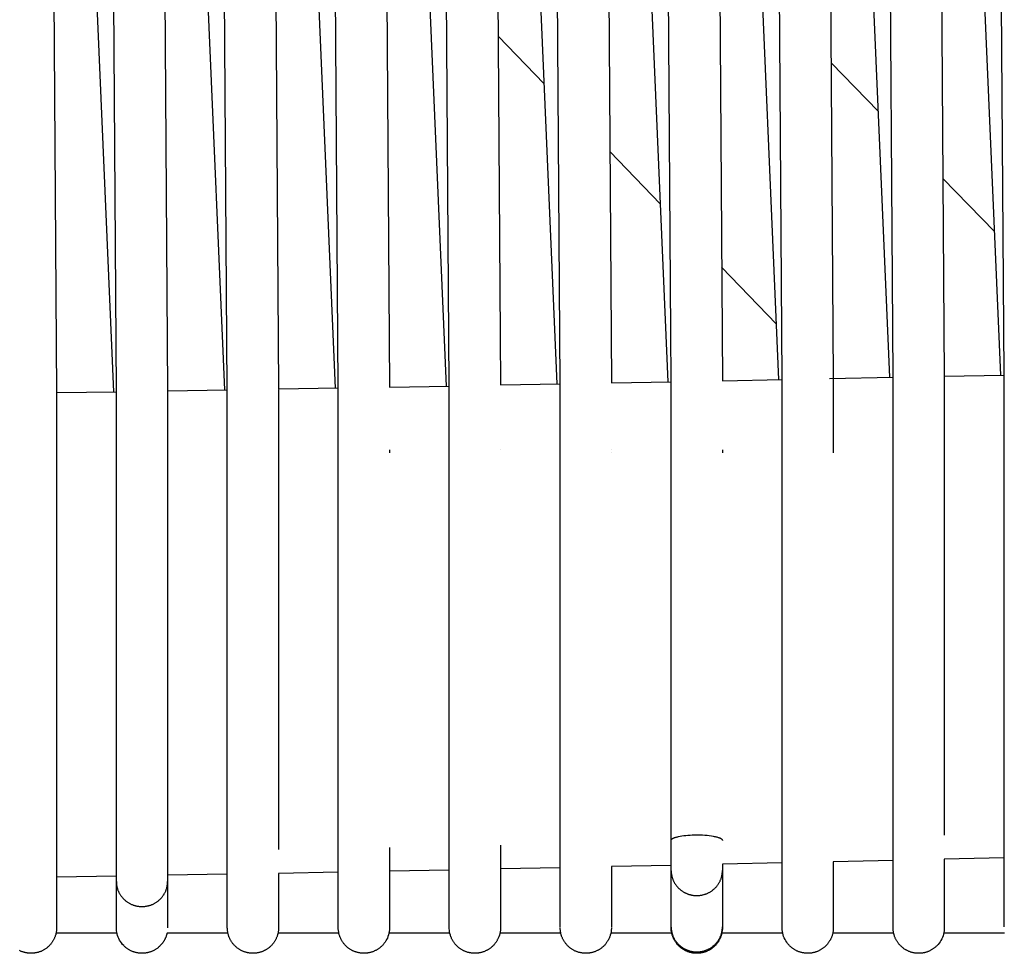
# Model space of a CAD drawing. Header units: millimetres. Extents: x 5000 to 6892, y 0 to 1693.
# Tile 12 of 49: x 5514 to 5630, y 0 to 109. Entities that reach past the tile are written whole.
import ezdxf

# ---------------------------------------------------------------- set-up
doc = ezdxf.new("R2010")
doc.units = ezdxf.units.MM
doc.layers.add('Make2D$Sichtbar$Kurven', color=18, linetype='Continuous', true_color=0x000000)

msp = doc.modelspace()

# ---------------------------------------------------------------- linework, layer by layer
at = {"layer": 'Make2D$Sichtbar$Kurven', "color": 18, "lineweight": -3, "true_color": 0x000000}
for points in [[(5525.81, 65.87), (5522.81, 506.26)], [(5538.81, 66.08), (5535.81, 506.26)], [(5551.81, 66.31), (5548.81, 506.26)], [(5564.81, 66.55), (5561.81, 506.26)], [(5577.81, 66.8), (5574.81, 506.26)], [(5590.81, 67.05), (5587.81, 506.26)], [(5603.81, 67.31), (5600.81, 506.26)], [(5616.81, 67.57), (5613.81, 506.26)], [(5516.09, 465.97), (5518.81, 65.67)], [(5529.09, 465.97), (5531.81, 65.92)], [(5555.09, 465.97), (5557.81, 66.37)], [(5568.09, 465.97), (5570.81, 66.61)], [(5581.09, 465.97), (5583.81, 66.86)], [(5594.09, 465.97), (5596.81, 67.11)], [(5607.09, 465.97), (5609.81, 67.37)], [(5620.09, 465.97), (5622.81, 67.58)], [(5542.19, 450.95), (5544.81, 66.14)], [(5525.51, 65.82), (5517.55, 250.51)], [(5538.5, 66.03), (5530.55, 250.49)], [(5551.49, 66.25), (5543.56, 250.46)], [(5564.48, 66.49), (5556.56, 250.42)], [(5577.47, 66.73), (5569.56, 250.38)], [(5590.46, 66.99), (5582.56, 250.36)], [(5603.44, 67.24), (5595.56, 250.35)], [(5616.43, 67.51), (5608.56, 250.33)], [(5629.42, 67.77), (5621.56, 250.29)], [(5629.81, 67.83), (5629.51, 111.35)], [(5575.95, 101.89), (5570.53, 107.5)], [(5615.09, 98.65), (5609.56, 104.37)], [(5589.56, 87.82), (5583.63, 93.96)], [(5628.7, 84.58), (5622.65, 90.83)], [(5603.16, 73.75), (5596.72, 80.42)], [(5583.81, 66.86), (5590.81, 66.99)], [(5590.81, 13.24), (5590.81, 67.05)], [(5596.81, 67.11), (5603.81, 67.25)], [(5603.81, 13.53), (5603.81, 67.31)], [(5609.35, 67.36), (5616.81, 67.51)], [(5609.81, 67.31), (5609.81, 58.64)], [(5616.81, 13.83), (5616.81, 67.57)], [(5622.81, 67.63), (5629.81, 67.77)], [(5622.81, 67.57), (5622.81, 13.83)], [(5629.81, 57.71), (5629.81, 67.83)], [(5518.81, 65.71), (5525.81, 65.82)], [(5525.81, 11.93), (5525.81, 65.87)], [(5531.81, 65.92), (5538.81, 66.03)], [(5531.81, 65.87), (5531.81, 11.93)], [(5538.81, 58.66), (5538.81, 66.08)], [(5544.81, 66.14), (5551.81, 66.26)], [(5544.81, 66.09), (5544.81, 12.17)], [(5551.81, 12.42), (5551.81, 66.31)], [(5557.81, 66.37), (5564.81, 66.49)], [(5564.81, 12.68), (5564.81, 66.55)], [(5570.81, 66.61), (5577.81, 66.74)], [(5577.81, 12.96), (5577.81, 66.8)], [(5518.81, 65.67), (5518.81, 11.71)], [(5518.81, 59), (5518.81, 58.82), (5518.81, 58.65)], [(5531.81, 59), (5531.81, 58.82), (5531.81, 58.64)], [(5544.81, 59), (5544.81, 58.83), (5544.81, 58.66)], [(5544.81, 59), (5544.81, 59)], [(5557.81, 59), (5557.81, 58.83), (5557.81, 58.66)], [(5557.81, 59), (5557.81, 59)], [(5570.81, 59), (5570.81, 59)], [(5583.81, 59), (5583.81, 59)], [(5596.81, 59), (5596.81, 58.82), (5596.81, 58.65)], [(5596.81, 59), (5596.81, 59)], [(5609.81, 59), (5609.81, 58.82), (5609.81, 58.64)], [(5622.81, 59), (5622.81, 58.82), (5622.81, 58.64)], [(5538.81, 58.75), (5538.81, 58.75)], [(5538.81, 12.17), (5538.81, 58.65)], [(5577.81, 58.75), (5577.81, 58.75)], [(5577.81, 58.65), (5577.81, 58.75)], [(5583.81, 58.64), (5583.81, 58.64)], [(5616.81, 58.64), (5616.81, 58.75)], [(5629.81, 14.13), (5629.81, 57.71)], [(5590.81, 13.24), (5590.81, 13.25), (5590.81, 13.25), (5590.81, 13.25), (5590.81, 13.26), (5590.81, 13.26), (5590.81, 13.26), (5590.81, 13.27), (5590.81, 13.27), (5590.82, 13.27), (5590.82, 13.28), (5590.82, 13.28), (5590.82, 13.29), (5590.82, 13.29), (5590.82, 13.29), (5590.82, 13.3), (5590.82, 13.3), (5590.82, 13.3), (5590.83, 13.31), (5590.83, 13.31), (5590.83, 13.31), (5590.83, 13.32), (5590.83, 13.32), (5590.84, 13.32), (5590.84, 13.33), (5590.84, 13.33), (5590.84, 13.33), (5590.84, 13.34), (5590.85, 13.34), (5590.85, 13.35), (5590.86, 13.35), (5590.86, 13.36), (5590.87, 13.37), (5590.88, 13.38), (5590.88, 13.38), (5590.89, 13.39), (5590.9, 13.4), (5590.91, 13.4), (5590.92, 13.41), (5590.92, 13.42), (5590.93, 13.42), (5590.94, 13.43), (5590.95, 13.44), (5590.97, 13.45), (5590.99, 13.46), (5591.02, 13.47), (5591.04, 13.49), (5591.07, 13.5), (5591.09, 13.51), (5591.12, 13.52), (5591.15, 13.54), (5591.21, 13.56), (5591.28, 13.58), (5591.35, 13.61), (5591.42, 13.63), (5591.5, 13.65), (5591.59, 13.67), (5591.67, 13.69), (5591.86, 13.73), (5592.07, 13.76), (5592.28, 13.79), (5592.52, 13.82), (5592.76, 13.84), (5593.02, 13.86), (5593.28, 13.87), (5593.59, 13.88), (5593.89, 13.88), (5594.18, 13.88), (5594.47, 13.87), (5594.75, 13.85), (5595.02, 13.83), (5595.28, 13.8), (5595.53, 13.77), (5595.75, 13.73), (5595.86, 13.71), (5595.96, 13.69), (5596.06, 13.66), (5596.16, 13.64), (5596.24, 13.62), (5596.33, 13.59), (5596.4, 13.56), (5596.44, 13.55), (5596.47, 13.54), (5596.51, 13.52), (5596.54, 13.51), (5596.57, 13.49), (5596.6, 13.48), (5596.62, 13.46), (5596.64, 13.46), (5596.65, 13.45), (5596.66, 13.44), (5596.67, 13.43), (5596.68, 13.43), (5596.7, 13.42), (5596.71, 13.41), (5596.72, 13.4), (5596.72, 13.4), (5596.73, 13.39), (5596.74, 13.38), (5596.75, 13.37), (5596.76, 13.36), (5596.76, 13.36), (5596.76, 13.36), (5596.77, 13.35), (5596.78, 13.34), (5596.78, 13.34), (5596.78, 13.33), (5596.78, 13.33), (5596.79, 13.33), (5596.79, 13.32), (5596.79, 13.32), (5596.79, 13.32), (5596.79, 13.31), (5596.8, 13.31), (5596.8, 13.31), (5596.8, 13.3), (5596.8, 13.3), (5596.8, 13.29), (5596.8, 13.29), (5596.8, 13.29), (5596.81, 13.28), (5596.81, 13.28), (5596.81, 13.28), (5596.81, 13.27), (5596.81, 13.27), (5596.81, 13.27), (5596.81, 13.26), (5596.81, 13.26), (5596.81, 13.26), (5596.81, 13.25), (5596.81, 13.25), (5596.81, 13.25), (5596.81, 13.24)], [(5629.81, 10.56), (5629.81, 11.02), (5629.81, 11.89), (5629.81, 13.02), (5629.81, 14.13)], [(5577.81, 9.41), (5577.81, 11.85), (5577.81, 12.96)], [(5590.81, 9.68), (5590.81, 10.14), (5590.81, 11.01), (5590.81, 12.13), (5590.81, 13.24)], [(5603.81, 9.97), (5603.81, 13.53)], [(5616.81, 10.27), (5616.81, 12.72), (5616.81, 13.83)], [(5518.81, 11.71), (5518.81, 9.5), (5518.81, 8.64), (5518.81, 8.19)], [(5525.81, 8.4), (5525.81, 8.85), (5525.81, 9.72), (5525.81, 10.83), (5525.81, 11.93)], [(5531.81, 11.93), (5531.81, 10.83), (5531.81, 9.72), (5531.81, 8.85), (5531.81, 8.4)], [(5538.81, 8.64), (5538.81, 9.09), (5538.81, 9.95), (5538.81, 12.17)], [(5551.81, 8.88), (5551.81, 12.42)], [(5557.81, 12.42), (5557.81, 8.88)], [(5564.81, 9.14), (5564.81, 9.59), (5564.81, 10.46), (5564.81, 12.68)], [(5570.81, 12.68), (5570.81, 9.59), (5570.81, 9.14)], [(5603.81, 10.6), (5596.81, 10.44)], [(5596.81, 10.44), (5596.81, 10.15), (5596.81, 9.69)], [(5616.81, 10.89), (5609.81, 10.73)], [(5609.81, 10.73), (5609.81, 9.98)], [(5629.81, 11.18), (5622.81, 11.02)], [(5622.81, 11.02), (5622.81, 10.26)], [(5629.81, 3.09), (5629.81, 10.56)], [(5538.81, 9.26), (5531.81, 9.14)], [(5551.81, 9.51), (5544.81, 9.37)], [(5544.81, 9.37), (5544.81, 9.09), (5544.81, 8.63)], [(5564.81, 9.76), (5557.81, 9.62)], [(5577.81, 10.03), (5570.81, 9.89)], [(5577.81, 3.08), (5577.81, 9.41)], [(5590.81, 10.31), (5583.81, 10.16)], [(5583.81, 10.16), (5583.81, 9.41)], [(5583.81, 9.41), (5583.81, 3.08)], [(5590.81, 9.68), (5590.81, 9.62), (5590.81, 9.55), (5590.82, 9.49), (5590.82, 9.43), (5590.83, 9.36), (5590.84, 9.3), (5590.85, 9.24), (5590.86, 9.17), (5590.87, 9.11), (5590.88, 9.05), (5590.9, 8.99), (5590.92, 8.93), (5590.93, 8.87), (5590.95, 8.81), (5590.97, 8.75), (5590.99, 8.69), (5591.02, 8.63), (5591.04, 8.57), (5591.07, 8.51), (5591.09, 8.46), (5591.12, 8.4), (5591.15, 8.34), (5591.18, 8.29), (5591.21, 8.23), (5591.24, 8.18), (5591.28, 8.13), (5591.31, 8.08), (5591.35, 8.02), (5591.38, 7.97), (5591.42, 7.92), (5591.46, 7.87), (5591.5, 7.83), (5591.54, 7.78), (5591.59, 7.73), (5591.63, 7.69), (5591.67, 7.64), (5591.72, 7.6), (5591.77, 7.55), (5591.81, 7.51), (5591.86, 7.47), (5591.91, 7.43), (5591.96, 7.39), (5592.01, 7.35), (5592.07, 7.31), (5592.12, 7.28), (5592.17, 7.24), (5592.23, 7.21), (5592.28, 7.18), (5592.34, 7.14), (5592.4, 7.11), (5592.46, 7.08), (5592.52, 7.06), (5592.58, 7.03), (5592.64, 7), (5592.7, 6.98), (5592.76, 6.96), (5592.82, 6.93), (5592.89, 6.91), (5592.95, 6.89), (5593.02, 6.88), (5593.08, 6.86), (5593.15, 6.84), (5593.21, 6.83), (5593.28, 6.82), (5593.36, 6.8), (5593.44, 6.79), (5593.51, 6.79), (5593.59, 6.78), (5593.66, 6.77), (5593.74, 6.77), (5593.81, 6.77), (5593.89, 6.77), (5593.96, 6.77), (5594.04, 6.78), (5594.11, 6.78), (5594.18, 6.79), (5594.26, 6.8), (5594.33, 6.81), (5594.4, 6.83), (5594.47, 6.84), (5594.54, 6.86), (5594.62, 6.88), (5594.68, 6.9), (5594.75, 6.92), (5594.82, 6.94), (5594.89, 6.97), (5594.96, 6.99), (5595.02, 7.02), (5595.09, 7.05), (5595.15, 7.08), (5595.22, 7.11), (5595.28, 7.14), (5595.34, 7.18), (5595.41, 7.22), (5595.47, 7.25), (5595.53, 7.29), (5595.58, 7.33), (5595.64, 7.38), (5595.7, 7.42), (5595.75, 7.46), (5595.81, 7.51), (5595.86, 7.56), (5595.91, 7.61), (5595.96, 7.66), (5596.01, 7.71), (5596.06, 7.76), (5596.11, 7.81), (5596.16, 7.87), (5596.2, 7.92), (5596.24, 7.98), (5596.29, 8.04), (5596.33, 8.1), (5596.37, 8.16), (5596.4, 8.22), (5596.44, 8.28), (5596.47, 8.34), (5596.51, 8.41), (5596.54, 8.47), (5596.57, 8.54), (5596.6, 8.6), (5596.63, 8.67), (5596.65, 8.74), (5596.67, 8.81), (5596.7, 8.88), (5596.72, 8.95), (5596.73, 9.03), (5596.75, 9.1), (5596.76, 9.17), (5596.78, 9.24), (5596.79, 9.3), (5596.79, 9.37), (5596.8, 9.43), (5596.81, 9.5), (5596.81, 9.56), (5596.81, 9.63), (5596.81, 9.69)], [(5590.81, 3.08), (5590.81, 9.68)], [(5596.81, 9.69), (5596.81, 3.09)], [(5603.81, 3.08), (5603.81, 9.97)], [(5609.81, 9.98), (5609.81, 3.09)], [(5616.81, 3.09), (5616.81, 10.27)], [(5622.81, 10.26), (5622.81, 3.08)], [(5525.81, 9.03), (5518.81, 8.91)], [(5518.81, 8.19), (5518.81, 3.09)], [(5525.81, 3.08), (5525.81, 8.4)], [(5525.81, 8.4), (5525.81, 8.33), (5525.82, 8.26), (5525.82, 8.19), (5525.83, 8.13), (5525.83, 8.06), (5525.84, 7.99), (5525.85, 7.92), (5525.87, 7.85), (5525.88, 7.78), (5525.9, 7.72), (5525.91, 7.65), (5525.93, 7.58), (5525.95, 7.52), (5525.98, 7.45), (5526, 7.38), (5526.03, 7.32), (5526.05, 7.25), (5526.08, 7.19), (5526.11, 7.13), (5526.15, 7.06), (5526.18, 7), (5526.22, 6.94), (5526.25, 6.88), (5526.29, 6.82), (5526.33, 6.76), (5526.38, 6.7), (5526.42, 6.64), (5526.47, 6.58), (5526.51, 6.53), (5526.56, 6.47), (5526.61, 6.42), (5526.67, 6.36), (5526.72, 6.31), (5526.78, 6.26), (5526.84, 6.21), (5526.89, 6.16), (5526.95, 6.11), (5527.01, 6.07), (5527.07, 6.02), (5527.13, 5.98), (5527.2, 5.94), (5527.26, 5.91), (5527.32, 5.87), (5527.39, 5.83), (5527.45, 5.8), (5527.52, 5.77), (5527.59, 5.74), (5527.65, 5.71), (5527.72, 5.68), (5527.79, 5.66), (5527.86, 5.64), (5527.93, 5.61), (5528, 5.59), (5528.07, 5.58), (5528.14, 5.56), (5528.21, 5.54), (5528.28, 5.53), (5528.35, 5.52), (5528.42, 5.51), (5528.49, 5.5), (5528.56, 5.5), (5528.64, 5.49), (5528.71, 5.49), (5528.78, 5.49), (5528.85, 5.49), (5528.92, 5.49), (5528.99, 5.49), (5529.07, 5.5), (5529.14, 5.5), (5529.21, 5.51), (5529.28, 5.52), (5529.35, 5.53), (5529.42, 5.55), (5529.49, 5.56), (5529.56, 5.58), (5529.63, 5.6), (5529.7, 5.62), (5529.77, 5.64), (5529.84, 5.66), (5529.91, 5.69), (5529.98, 5.71), (5530.05, 5.74), (5530.11, 5.77), (5530.18, 5.8), (5530.24, 5.84), (5530.31, 5.87), (5530.37, 5.91), (5530.43, 5.95), (5530.5, 5.99), (5530.56, 6.03), (5530.62, 6.07), (5530.68, 6.12), (5530.74, 6.17), (5530.8, 6.21), (5530.85, 6.26), (5530.91, 6.32), (5530.97, 6.37), (5531.02, 6.43), (5531.07, 6.48), (5531.12, 6.54), (5531.17, 6.6), (5531.22, 6.66), (5531.26, 6.72), (5531.3, 6.78), (5531.35, 6.84), (5531.39, 6.9), (5531.42, 6.96), (5531.46, 7.03), (5531.49, 7.09), (5531.53, 7.16), (5531.56, 7.22), (5531.59, 7.29), (5531.61, 7.36), (5531.64, 7.42), (5531.66, 7.49), (5531.68, 7.56), (5531.71, 7.63), (5531.72, 7.7), (5531.74, 7.77), (5531.76, 7.84), (5531.77, 7.91), (5531.78, 7.98), (5531.79, 8.05), (5531.8, 8.12), (5531.8, 8.19), (5531.81, 8.26), (5531.81, 8.33), (5531.81, 8.4)], [(5531.81, 8.4), (5531.81, 3.08)], [(5538.81, 3.09), (5538.81, 8.64)], [(5544.81, 8.63), (5544.81, 3.08)], [(5551.81, 3.09), (5551.81, 8.88)], [(5557.81, 8.88), (5557.81, 3.08)], [(5564.81, 3.09), (5564.81, 9.14)], [(5570.81, 9.14), (5570.81, 3.08)], [(5518.81, 3), (5518.81, 3), (5518.81, 2.98), (5518.81, 2.89), (5518.8, 2.79), (5518.8, 2.69), (5518.79, 2.6), (5518.77, 2.53), (5518.76, 2.46), (5518.75, 2.39), (5518.73, 2.32), (5518.72, 2.25), (5518.7, 2.18), (5518.68, 2.11), (5518.65, 2.04), (5518.63, 1.97), (5518.6, 1.9), (5518.58, 1.84), (5518.55, 1.77), (5518.52, 1.7), (5518.49, 1.64), (5518.45, 1.57), (5518.42, 1.51), (5518.38, 1.45), (5518.34, 1.38), (5518.3, 1.32), (5518.26, 1.26), (5518.21, 1.2), (5518.17, 1.14), (5518.12, 1.09), (5518.07, 1.03), (5518.02, 0.97), (5517.97, 0.92), (5517.92, 0.87), (5517.87, 0.81), (5517.81, 0.76), (5517.75, 0.71), (5517.69, 0.66), (5517.63, 0.61), (5517.57, 0.57), (5517.51, 0.52), (5517.44, 0.48), (5517.38, 0.44), (5517.31, 0.4), (5517.25, 0.36), (5517.18, 0.33), (5517.11, 0.3), (5517.05, 0.26), (5516.98, 0.23), (5516.91, 0.21), (5516.84, 0.18), (5516.77, 0.16), (5516.7, 0.13), (5516.63, 0.11), (5516.56, 0.09), (5516.49, 0.08), (5516.42, 0.06), (5516.35, 0.05), (5516.27, 0.04), (5516.2, 0.02), (5516.13, 0.02), (5516.06, 0.01), (5515.99, 0), (5515.91, 0), (5515.84, 0), (5515.77, 0), (5515.7, 0), (5515.63, 0.01), (5515.55, 0.01), (5515.48, 0.02), (5515.41, 0.03), (5515.34, 0.04), (5515.27, 0.05), (5515.2, 0.06), (5515.13, 0.08), (5515.06, 0.1), (5514.99, 0.12), (5514.92, 0.14), (5514.85, 0.16), (5514.78, 0.18), (5514.71, 0.21), (5514.65, 0.23), (5514.58, 0.26), (5514.52, 0.29), (5514.45, 0.33)], [(5525.88, 2.38), (5518.75, 2.38)], [(5518.81, 3.09), (5518.81, 3), (5518.81, 3)], [(5518.81, 3), (5518.81, 3)], [(5531.75, 2.38), (5531.74, 2.33), (5531.72, 2.27), (5531.71, 2.22), (5531.69, 2.17), (5531.68, 2.11), (5531.66, 2.06), (5531.64, 2.01), (5531.63, 1.96), (5531.61, 1.91), (5531.59, 1.86), (5531.56, 1.81), (5531.54, 1.76), (5531.52, 1.71), (5531.5, 1.66), (5531.47, 1.61), (5531.44, 1.56), (5531.42, 1.51), (5531.39, 1.46), (5531.36, 1.42), (5531.33, 1.37), (5531.3, 1.32), (5531.27, 1.28), (5531.24, 1.23), (5531.2, 1.19), (5531.17, 1.15), (5531.14, 1.1), (5531.1, 1.06), (5531.06, 1.02), (5531.03, 0.98), (5530.99, 0.94), (5530.95, 0.9), (5530.91, 0.86), (5530.86, 0.8), (5530.8, 0.75), (5530.74, 0.71), (5530.69, 0.66), (5530.63, 0.61), (5530.57, 0.57), (5530.51, 0.53), (5530.45, 0.48), (5530.39, 0.45), (5530.32, 0.41), (5530.26, 0.37), (5530.2, 0.34), (5530.13, 0.3), (5530.06, 0.27), (5530, 0.24), (5529.93, 0.22), (5529.86, 0.19), (5529.79, 0.16), (5529.72, 0.14), (5529.65, 0.12), (5529.58, 0.1), (5529.51, 0.08), (5529.44, 0.07), (5529.37, 0.05), (5529.3, 0.04), (5529.22, 0.03), (5529.15, 0.02), (5529.08, 0.01), (5529, 0.01), (5528.93, 0), (5528.85, 0), (5528.78, 0), (5528.7, 0), (5528.63, 0.01), (5528.56, 0.01), (5528.48, 0.02), (5528.41, 0.03), (5528.34, 0.04), (5528.26, 0.05), (5528.19, 0.06), (5528.12, 0.08), (5528.05, 0.1), (5527.98, 0.12), (5527.91, 0.14), (5527.84, 0.16), (5527.77, 0.19), (5527.7, 0.21), (5527.63, 0.24), (5527.57, 0.27), (5527.5, 0.3), (5527.44, 0.33), (5527.37, 0.37), (5527.31, 0.4), (5527.24, 0.44), (5527.18, 0.48), (5527.12, 0.52), (5527.06, 0.56), (5527, 0.61), (5526.94, 0.65), (5526.89, 0.7), (5526.83, 0.75), (5526.77, 0.8), (5526.72, 0.85), (5526.67, 0.9), (5526.53, 1.05), (5526.4, 1.21), (5526.29, 1.38), (5526.19, 1.55), (5526.1, 1.72), (5526.02, 1.9), (5525.95, 2.08), (5525.9, 2.27), (5525.86, 2.46), (5525.83, 2.65), (5525.82, 2.84), (5525.81, 3), (5525.81, 3), (5525.81, 3.01), (5525.81, 3.02), (5525.81, 3.06), (5525.81, 3.08)], [(5538.88, 2.38), (5531.75, 2.38)], [(5531.81, 3.08), (5531.81, 3.01), (5531.81, 3), (5531.81, 3)], [(5544.81, 3), (5544.81, 3), (5544.81, 3), (5544.81, 3), (5544.81, 2.95), (5544.81, 2.86), (5544.8, 2.76), (5544.8, 2.69), (5544.79, 2.62), (5544.78, 2.54), (5544.77, 2.47), (5544.75, 2.4), (5544.74, 2.33), (5544.72, 2.26), (5544.7, 2.19), (5544.68, 2.12), (5544.66, 2.05), (5544.63, 1.97), (5544.61, 1.9), (5544.58, 1.84), (5544.55, 1.77), (5544.52, 1.7), (5544.48, 1.63), (5544.45, 1.57), (5544.41, 1.5), (5544.37, 1.44), (5544.33, 1.37), (5544.29, 1.31), (5544.25, 1.25), (5544.2, 1.19), (5544.16, 1.13), (5544.11, 1.07), (5544.06, 1.01), (5544.01, 0.96), (5543.96, 0.91), (5543.91, 0.85), (5543.85, 0.8), (5543.8, 0.75), (5543.74, 0.7), (5543.69, 0.66), (5543.63, 0.61), (5543.57, 0.57), (5543.51, 0.53), (5543.45, 0.49), (5543.39, 0.45), (5543.33, 0.41), (5543.26, 0.37), (5543.2, 0.34), (5543.13, 0.31), (5543.07, 0.27), (5543, 0.24), (5542.93, 0.22), (5542.86, 0.19), (5542.8, 0.17), (5542.73, 0.14), (5542.66, 0.12), (5542.58, 0.1), (5542.51, 0.08), (5542.44, 0.07), (5542.37, 0.05), (5542.3, 0.04), (5542.22, 0.03), (5542.15, 0.02), (5542.07, 0.01), (5542, 0.01), (5541.92, 0), (5541.85, 0), (5541.78, 0), (5541.7, 0), (5541.63, 0.01), (5541.56, 0.01), (5541.48, 0.02), (5541.41, 0.03), (5541.34, 0.04), (5541.27, 0.05), (5541.19, 0.06), (5541.12, 0.08), (5541.05, 0.1), (5540.98, 0.12), (5540.91, 0.14), (5540.84, 0.16), (5540.77, 0.18), (5540.7, 0.21), (5540.64, 0.24), (5540.57, 0.27), (5540.5, 0.3), (5540.44, 0.33), (5540.37, 0.37), (5540.31, 0.4), (5540.25, 0.44), (5540.18, 0.48), (5540.12, 0.52), (5540.06, 0.56), (5540, 0.61), (5539.94, 0.65), (5539.88, 0.7), (5539.83, 0.75), (5539.77, 0.8), (5539.72, 0.85), (5539.67, 0.9), (5539.61, 0.96), (5539.56, 1.01), (5539.52, 1.07), (5539.47, 1.12), (5539.42, 1.18), (5539.38, 1.24), (5539.34, 1.3), (5539.3, 1.36), (5539.26, 1.42), (5539.22, 1.49), (5539.19, 1.55), (5539.15, 1.61), (5539.12, 1.68), (5539.09, 1.74), (5539.06, 1.81), (5539.03, 1.88), (5539, 1.95), (5538.98, 2.02), (5538.95, 2.09), (5538.93, 2.16), (5538.91, 2.23), (5538.89, 2.3), (5538.88, 2.37), (5538.86, 2.44), (5538.85, 2.52), (5538.84, 2.59), (5538.83, 2.66), (5538.82, 2.86), (5538.81, 3), (5538.81, 3.01), (5538.81, 3.01), (5538.81, 3.02), (5538.81, 3.05), (5538.81, 3.06), (5538.81, 3.09)], [(5551.88, 2.38), (5544.75, 2.38)], [(5544.81, 3.08), (5544.81, 3)], [(5557.81, 3), (5557.81, 2.94), (5557.8, 2.74), (5557.78, 2.55), (5557.74, 2.36), (5557.69, 2.17), (5557.63, 1.98), (5557.56, 1.79), (5557.47, 1.61), (5557.37, 1.43), (5557.33, 1.37), (5557.29, 1.31), (5557.25, 1.25), (5557.2, 1.19), (5557.16, 1.13), (5557.11, 1.07), (5557.06, 1.01), (5557.01, 0.96), (5556.96, 0.91), (5556.91, 0.85), (5556.86, 0.8), (5556.8, 0.75), (5556.75, 0.71), (5556.69, 0.66), (5556.63, 0.62), (5556.57, 0.57), (5556.52, 0.53), (5556.45, 0.49), (5556.39, 0.45), (5556.33, 0.41), (5556.27, 0.38), (5556.2, 0.34), (5556.14, 0.31), (5556.07, 0.28), (5556, 0.25), (5555.94, 0.22), (5555.87, 0.19), (5555.8, 0.17), (5555.73, 0.14), (5555.66, 0.12), (5555.58, 0.1), (5555.51, 0.08), (5555.44, 0.07), (5555.37, 0.05), (5555.29, 0.04), (5555.22, 0.03), (5555.15, 0.02), (5555.07, 0.01), (5555, 0.01), (5554.93, 0), (5554.85, 0), (5554.78, 0), (5554.71, 0), (5554.63, 0), (5554.56, 0.01), (5554.49, 0.02), (5554.41, 0.03), (5554.34, 0.04), (5554.27, 0.05), (5554.2, 0.06), (5554.13, 0.08), (5554.06, 0.1), (5553.99, 0.12), (5553.92, 0.14), (5553.85, 0.16), (5553.78, 0.18), (5553.71, 0.21), (5553.64, 0.24), (5553.57, 0.27), (5553.5, 0.3), (5553.44, 0.33), (5553.37, 0.37), (5553.31, 0.4), (5553.24, 0.44), (5553.18, 0.48), (5553.12, 0.52), (5553.06, 0.57), (5553, 0.61), (5552.94, 0.66), (5552.88, 0.7), (5552.83, 0.75), (5552.77, 0.8), (5552.72, 0.85), (5552.67, 0.9), (5552.62, 0.96), (5552.57, 1.01), (5552.52, 1.06), (5552.47, 1.12), (5552.43, 1.18), (5552.38, 1.24), (5552.34, 1.3), (5552.3, 1.36), (5552.26, 1.42), (5552.22, 1.48), (5552.19, 1.55), (5552.15, 1.61), (5552.12, 1.68), (5552.09, 1.74), (5552.06, 1.81), (5552.03, 1.88), (5552, 1.95), (5551.98, 2.02), (5551.95, 2.09), (5551.93, 2.16), (5551.91, 2.23), (5551.89, 2.3), (5551.86, 2.49), (5551.83, 2.68), (5551.81, 2.87), (5551.81, 3), (5551.81, 3.01), (5551.81, 3.01), (5551.81, 3.02), (5551.81, 3.03), (5551.81, 3.05), (5551.81, 3.07), (5551.81, 3.09)], [(5564.88, 2.38), (5557.75, 2.38)], [(5557.81, 3.08), (5557.81, 3)], [(5570.81, 3), (5570.81, 2.92), (5570.8, 2.72), (5570.78, 2.53), (5570.74, 2.33), (5570.69, 2.14), (5570.62, 1.95), (5570.54, 1.76), (5570.51, 1.69), (5570.48, 1.62), (5570.44, 1.56), (5570.41, 1.49), (5570.37, 1.43), (5570.33, 1.37), (5570.29, 1.31), (5570.25, 1.25), (5570.2, 1.19), (5570.16, 1.13), (5570.11, 1.07), (5570.06, 1.02), (5570.02, 0.96), (5569.97, 0.91), (5569.91, 0.86), (5569.86, 0.81), (5569.81, 0.76), (5569.75, 0.71), (5569.7, 0.66), (5569.64, 0.62), (5569.58, 0.57), (5569.52, 0.53), (5569.46, 0.49), (5569.4, 0.45), (5569.33, 0.41), (5569.27, 0.38), (5569.2, 0.34), (5569.14, 0.31), (5569.07, 0.28), (5569, 0.25), (5568.94, 0.22), (5568.87, 0.19), (5568.8, 0.17), (5568.72, 0.14), (5568.65, 0.12), (5568.58, 0.1), (5568.51, 0.08), (5568.44, 0.07), (5568.37, 0.05), (5568.29, 0.04), (5568.22, 0.03), (5568.15, 0.02), (5568.08, 0.01), (5568, 0.01), (5567.93, 0), (5567.86, 0), (5567.78, 0), (5567.71, 0), (5567.64, 0), (5567.57, 0.01), (5567.49, 0.02), (5567.42, 0.03), (5567.35, 0.04), (5567.28, 0.05), (5567.2, 0.06), (5567.13, 0.08), (5567.06, 0.1), (5566.99, 0.11), (5566.92, 0.14), (5566.85, 0.16), (5566.78, 0.18), (5566.71, 0.21), (5566.64, 0.24), (5566.57, 0.27), (5566.5, 0.3), (5566.44, 0.33), (5566.37, 0.37), (5566.31, 0.41), (5566.24, 0.44), (5566.18, 0.48), (5566.12, 0.52), (5566.06, 0.57), (5566, 0.61), (5565.94, 0.65), (5565.88, 0.7), (5565.83, 0.75), (5565.77, 0.8), (5565.72, 0.85), (5565.67, 0.9), (5565.62, 0.95), (5565.57, 1.01), (5565.52, 1.06), (5565.48, 1.12), (5565.43, 1.17), (5565.39, 1.23), (5565.34, 1.29), (5565.3, 1.35), (5565.26, 1.42), (5565.23, 1.48), (5565.19, 1.54), (5565.15, 1.61), (5565.12, 1.67), (5565.09, 1.74), (5565.06, 1.81), (5565.03, 1.88), (5565, 1.95), (5564.94, 2.13), (5564.89, 2.31), (5564.85, 2.5), (5564.83, 2.69), (5564.81, 2.89), (5564.81, 3), (5564.81, 3.01), (5564.81, 3.02), (5564.81, 3.03), (5564.81, 3.05), (5564.81, 3.06), (5564.81, 3.09)], [(5577.88, 2.38), (5570.75, 2.38)], [(5570.81, 3.08), (5570.81, 3)], [(5583.81, 3), (5583.81, 2.9), (5583.8, 2.7), (5583.77, 2.5), (5583.73, 2.31), (5583.68, 2.11), (5583.65, 2.04), (5583.63, 1.97), (5583.6, 1.9), (5583.57, 1.83), (5583.54, 1.76), (5583.51, 1.69), (5583.48, 1.63), (5583.45, 1.56), (5583.41, 1.5), (5583.37, 1.43), (5583.33, 1.37), (5583.29, 1.31), (5583.25, 1.25), (5583.21, 1.19), (5583.16, 1.13), (5583.12, 1.08), (5583.07, 1.02), (5583.02, 0.97), (5582.97, 0.92), (5582.92, 0.86), (5582.87, 0.81), (5582.81, 0.76), (5582.76, 0.71), (5582.7, 0.67), (5582.64, 0.62), (5582.58, 0.58), (5582.52, 0.54), (5582.46, 0.49), (5582.4, 0.45), (5582.34, 0.42), (5582.27, 0.38), (5582.21, 0.34), (5582.14, 0.31), (5582.07, 0.28), (5582, 0.25), (5581.94, 0.22), (5581.87, 0.19), (5581.8, 0.17), (5581.73, 0.14), (5581.66, 0.12), (5581.59, 0.1), (5581.52, 0.08), (5581.44, 0.07), (5581.37, 0.05), (5581.3, 0.04), (5581.23, 0.03), (5581.16, 0.02), (5581.08, 0.01), (5581.01, 0.01), (5580.94, 0), (5580.86, 0), (5580.79, 0), (5580.72, 0), (5580.65, 0), (5580.57, 0.01), (5580.5, 0.02), (5580.43, 0.02), (5580.35, 0.04), (5580.28, 0.05), (5580.21, 0.06), (5580.13, 0.08), (5580.06, 0.1), (5579.99, 0.11), (5579.92, 0.14), (5579.85, 0.16), (5579.78, 0.18), (5579.71, 0.21), (5579.64, 0.24), (5579.57, 0.27), (5579.5, 0.3), (5579.44, 0.33), (5579.37, 0.37), (5579.31, 0.4), (5579.25, 0.44), (5579.18, 0.48), (5579.12, 0.52), (5579.06, 0.56), (5579, 0.6), (5578.95, 0.65), (5578.89, 0.7), (5578.83, 0.74), (5578.78, 0.79), (5578.73, 0.84), (5578.68, 0.89), (5578.62, 0.95), (5578.58, 1), (5578.53, 1.06), (5578.48, 1.11), (5578.43, 1.17), (5578.39, 1.23), (5578.35, 1.29), (5578.31, 1.35), (5578.27, 1.41), (5578.23, 1.48), (5578.19, 1.54), (5578.16, 1.61), (5578.12, 1.67), (5578.09, 1.74), (5578.06, 1.8), (5578.03, 1.87), (5578.01, 1.94), (5577.98, 2), (5577.96, 2.07), (5577.94, 2.14), (5577.92, 2.21), (5577.9, 2.28), (5577.88, 2.35), (5577.87, 2.42), (5577.85, 2.49), (5577.84, 2.56), (5577.83, 2.64), (5577.83, 2.71), (5577.82, 2.81), (5577.81, 2.9), (5577.81, 3)], [(5590.88, 2.38), (5583.75, 2.38)], [(5590.81, 3.08), (5590.81, 3.02), (5590.81, 2.95), (5590.82, 2.89), (5590.82, 2.82), (5590.83, 2.76), (5590.84, 2.7), (5590.85, 2.63), (5590.86, 2.57), (5590.87, 2.51), (5590.88, 2.45), (5590.9, 2.38), (5590.92, 2.32), (5590.93, 2.26), (5590.95, 2.2), (5590.97, 2.14), (5590.99, 2.08), (5591.02, 2.02), (5591.04, 1.97), (5591.07, 1.91), (5591.09, 1.85), (5591.12, 1.8), (5591.15, 1.74), (5591.18, 1.69), (5591.21, 1.63), (5591.24, 1.58), (5591.28, 1.52), (5591.31, 1.47), (5591.35, 1.42), (5591.38, 1.37), (5591.42, 1.32), (5591.46, 1.27), (5591.5, 1.22), (5591.54, 1.17), (5591.59, 1.13), (5591.63, 1.08), (5591.67, 1.04), (5591.72, 0.99), (5591.77, 0.95), (5591.81, 0.91), (5591.86, 0.87), (5591.91, 0.83), (5591.96, 0.79), (5592.01, 0.75), (5592.07, 0.71), (5592.12, 0.68), (5592.17, 0.64), (5592.23, 0.61), (5592.28, 0.57), (5592.34, 0.54), (5592.4, 0.51), (5592.46, 0.48), (5592.52, 0.45), (5592.58, 0.43), (5592.64, 0.4), (5592.7, 0.38), (5592.76, 0.35), (5592.82, 0.33), (5592.89, 0.31), (5592.95, 0.29), (5593.02, 0.27), (5593.08, 0.26), (5593.15, 0.24), (5593.21, 0.23), (5593.28, 0.21), (5593.36, 0.2), (5593.44, 0.19), (5593.51, 0.18), (5593.59, 0.18), (5593.66, 0.17), (5593.74, 0.17), (5593.81, 0.17), (5593.89, 0.17), (5593.96, 0.17), (5594.04, 0.18), (5594.11, 0.18), (5594.18, 0.19), (5594.26, 0.2), (5594.33, 0.21), (5594.4, 0.22), (5594.47, 0.24), (5594.54, 0.26), (5594.62, 0.27), (5594.68, 0.29), (5594.75, 0.31), (5594.82, 0.34), (5594.89, 0.36), (5594.96, 0.39), (5595.02, 0.42), (5595.09, 0.44), (5595.15, 0.48), (5595.22, 0.51), (5595.28, 0.54), (5595.34, 0.58), (5595.41, 0.61), (5595.47, 0.65), (5595.53, 0.69), (5595.58, 0.73), (5595.64, 0.77), (5595.7, 0.82), (5595.75, 0.86), (5595.81, 0.91), (5595.86, 0.95), (5595.91, 1), (5595.96, 1.05), (5596.01, 1.1), (5596.06, 1.16), (5596.11, 1.21), (5596.16, 1.26), (5596.2, 1.32), (5596.24, 1.38), (5596.29, 1.43), (5596.33, 1.49), (5596.37, 1.55), (5596.4, 1.61), (5596.44, 1.68), (5596.47, 1.74), (5596.51, 1.8), (5596.54, 1.87), (5596.57, 1.93), (5596.6, 2), (5596.63, 2.07), (5596.65, 2.14), (5596.67, 2.21), (5596.7, 2.28), (5596.72, 2.35), (5596.73, 2.42), (5596.75, 2.5), (5596.76, 2.57), (5596.78, 2.63), (5596.79, 2.7), (5596.79, 2.76), (5596.8, 2.83), (5596.81, 2.89), (5596.81, 2.96), (5596.81, 3.02), (5596.81, 3.09)], [(5590.81, 3), (5590.81, 3.08)], [(5590.81, 3.04), (5590.81, 3)], [(5590.81, 3), (5590.81, 3)], [(5596.81, 3), (5596.81, 2.88), (5596.79, 2.67), (5596.76, 2.47), (5596.75, 2.4), (5596.74, 2.32), (5596.72, 2.25), (5596.7, 2.18), (5596.68, 2.11), (5596.65, 2.04), (5596.63, 1.97), (5596.6, 1.9), (5596.58, 1.83), (5596.55, 1.77), (5596.52, 1.7), (5596.48, 1.63), (5596.45, 1.57), (5596.41, 1.51), (5596.38, 1.44), (5596.34, 1.38), (5596.3, 1.32), (5596.26, 1.26), (5596.21, 1.2), (5596.17, 1.14), (5596.12, 1.09), (5596.07, 1.03), (5596.03, 0.97), (5595.98, 0.92), (5595.92, 0.87), (5595.87, 0.82), (5595.82, 0.77), (5595.76, 0.72), (5595.7, 0.67), (5595.65, 0.63), (5595.59, 0.58), (5595.53, 0.54), (5595.46, 0.5), (5595.4, 0.46), (5595.34, 0.42), (5595.27, 0.38), (5595.21, 0.34), (5595.14, 0.31), (5595.08, 0.28), (5595.01, 0.25), (5594.94, 0.22), (5594.87, 0.19), (5594.81, 0.17), (5594.74, 0.15), (5594.67, 0.12), (5594.6, 0.1), (5594.52, 0.09), (5594.45, 0.07), (5594.38, 0.05), (5594.31, 0.04), (5594.24, 0.03), (5594.17, 0.02), (5594.09, 0.01), (5594.02, 0.01), (5593.95, 0), (5593.87, 0), (5593.8, 0), (5593.73, 0), (5593.65, 0), (5593.58, 0.01), (5593.5, 0.02), (5593.43, 0.02), (5593.36, 0.03), (5593.28, 0.05), (5593.21, 0.06), (5593.14, 0.08), (5593.06, 0.09), (5592.99, 0.11), (5592.92, 0.13), (5592.85, 0.16), (5592.78, 0.18), (5592.71, 0.21), (5592.64, 0.24), (5592.58, 0.27), (5592.51, 0.3), (5592.45, 0.33), (5592.38, 0.36), (5592.32, 0.4), (5592.25, 0.44), (5592.19, 0.47), (5592.13, 0.51), (5592.07, 0.56), (5592.01, 0.6), (5591.95, 0.64), (5591.9, 0.69), (5591.84, 0.74), (5591.79, 0.79), (5591.73, 0.84), (5591.68, 0.89), (5591.63, 0.94), (5591.58, 1), (5591.53, 1.05), (5591.48, 1.11), (5591.44, 1.17), (5591.39, 1.23), (5591.35, 1.29), (5591.31, 1.35), (5591.27, 1.41), (5591.23, 1.47), (5591.2, 1.53), (5591.16, 1.59), (5591.13, 1.66), (5591.1, 1.72), (5591.07, 1.79), (5591.04, 1.86), (5591.01, 1.92), (5590.99, 1.99), (5590.96, 2.06), (5590.94, 2.13), (5590.92, 2.2), (5590.9, 2.27), (5590.89, 2.34), (5590.87, 2.43), (5590.85, 2.53), (5590.83, 2.63), (5590.82, 2.73), (5590.82, 2.82), (5590.81, 2.92), (5590.81, 3)], [(5603.88, 2.38), (5596.75, 2.38)], [(5596.81, 3.09), (5596.81, 3.07), (5596.81, 3.05), (5596.81, 3.03), (5596.81, 3.02), (5596.81, 3.01), (5596.81, 3.01), (5596.81, 3)], [(5609.81, 3), (5609.81, 3), (5609.81, 2.85), (5609.8, 2.77), (5609.8, 2.7), (5609.79, 2.62), (5609.78, 2.55), (5609.77, 2.48), (5609.75, 2.4), (5609.74, 2.33), (5609.72, 2.26), (5609.7, 2.19), (5609.68, 2.12), (5609.66, 2.05), (5609.63, 1.98), (5609.61, 1.91), (5609.58, 1.84), (5609.55, 1.78), (5609.52, 1.71), (5609.49, 1.64), (5609.46, 1.58), (5609.42, 1.52), (5609.38, 1.45), (5609.34, 1.39), (5609.3, 1.33), (5609.26, 1.27), (5609.22, 1.21), (5609.17, 1.15), (5609.13, 1.09), (5609.08, 1.04), (5609.03, 0.98), (5608.98, 0.93), (5608.93, 0.87), (5608.88, 0.82), (5608.82, 0.77), (5608.77, 0.72), (5608.71, 0.68), (5608.66, 0.63), (5608.6, 0.59), (5608.54, 0.55), (5608.48, 0.51), (5608.42, 0.47), (5608.36, 0.43), (5608.3, 0.39), (5608.23, 0.36), (5608.17, 0.32), (5608.1, 0.29), (5608.04, 0.26), (5607.97, 0.23), (5607.9, 0.2), (5607.84, 0.18), (5607.77, 0.16), (5607.7, 0.13), (5607.63, 0.11), (5607.55, 0.09), (5607.48, 0.08), (5607.41, 0.06), (5607.34, 0.05), (5607.26, 0.03), (5607.19, 0.02), (5607.12, 0.01), (5607.04, 0.01), (5606.96, 0), (5606.89, 0), (5606.81, 0), (5606.73, 0), (5606.66, 0), (5606.58, 0.01), (5606.5, 0.02), (5606.43, 0.02), (5606.35, 0.04), (5606.28, 0.05), (5606.2, 0.06), (5606.13, 0.08), (5606.06, 0.1), (5605.98, 0.12), (5605.91, 0.14), (5605.84, 0.16), (5605.77, 0.18), (5605.7, 0.21), (5605.64, 0.24), (5605.57, 0.27), (5605.5, 0.3), (5605.44, 0.33), (5605.37, 0.37), (5605.31, 0.4), (5605.25, 0.44), (5605.19, 0.48), (5605.13, 0.52), (5605.07, 0.56), (5605.01, 0.6), (5604.95, 0.65), (5604.9, 0.69), (5604.84, 0.74), (5604.79, 0.79), (5604.73, 0.84), (5604.68, 0.89), (5604.63, 0.94), (5604.58, 0.99), (5604.46, 1.14), (5604.35, 1.29), (5604.24, 1.45), (5604.15, 1.62), (5604.06, 1.8), (5603.99, 1.98), (5603.93, 2.16), (5603.88, 2.35), (5603.85, 2.55), (5603.82, 2.75), (5603.81, 2.95), (5603.81, 3), (5603.81, 3), (5603.81, 3.01), (5603.81, 3.04), (5603.81, 3.06), (5603.81, 3.08)], [(5603.81, 3), (5603.81, 3)], [(5616.88, 2.38), (5609.75, 2.38)], [(5609.81, 3.09), (5609.81, 3.07), (5609.81, 3.05), (5609.81, 3.03), (5609.81, 3.02), (5609.81, 3.01), (5609.81, 3)], [(5616.81, 3), (5616.81, 3.09)], [(5616.82, 2.78), (5616.81, 2.88), (5616.81, 2.98), (5616.81, 3), (5616.81, 3), (5616.81, 3), (5616.81, 3), (5616.81, 3)], [(5616.81, 3), (5616.81, 3)], [(5622.81, 3), (5622.81, 2.82), (5622.79, 2.62), (5622.76, 2.42), (5622.71, 2.23), (5622.66, 2.04), (5622.59, 1.86), (5622.51, 1.68), (5622.42, 1.51), (5622.32, 1.35), (5622.21, 1.19), (5622.09, 1.04), (5622.04, 0.99), (5621.99, 0.93), (5621.93, 0.88), (5621.88, 0.83), (5621.83, 0.78), (5621.77, 0.73), (5621.72, 0.68), (5621.66, 0.63), (5621.6, 0.59), (5621.54, 0.55), (5621.48, 0.51), (5621.42, 0.47), (5621.36, 0.43), (5621.29, 0.39), (5621.23, 0.36), (5621.16, 0.32), (5621.1, 0.29), (5621.03, 0.26), (5620.97, 0.23), (5620.9, 0.2), (5620.83, 0.18), (5620.76, 0.15), (5620.69, 0.13), (5620.62, 0.11), (5620.55, 0.09), (5620.48, 0.07), (5620.4, 0.06), (5620.33, 0.05), (5620.26, 0.03), (5620.18, 0.02), (5620.11, 0.01), (5620.04, 0.01), (5619.96, 0), (5619.89, 0), (5619.81, 0), (5619.74, 0), (5619.66, 0), (5619.59, 0.01), (5619.52, 0.01), (5619.44, 0.02), (5619.37, 0.03), (5619.3, 0.04), (5619.23, 0.06), (5619.16, 0.07), (5619.08, 0.09), (5619.01, 0.11), (5618.94, 0.13), (5618.87, 0.15), (5618.8, 0.17), (5618.74, 0.2), (5618.67, 0.23), (5618.6, 0.25), (5618.53, 0.29), (5618.47, 0.32), (5618.4, 0.35), (5618.34, 0.39), (5618.28, 0.42), (5618.21, 0.46), (5618.15, 0.5), (5618.09, 0.54), (5618.03, 0.59), (5617.97, 0.63), (5617.91, 0.68), (5617.86, 0.73), (5617.8, 0.78), (5617.74, 0.83), (5617.69, 0.88), (5617.64, 0.93), (5617.59, 0.98), (5617.54, 1.04), (5617.49, 1.1), (5617.45, 1.15), (5617.4, 1.21), (5617.36, 1.27), (5617.32, 1.33), (5617.28, 1.39), (5617.24, 1.46), (5617.2, 1.52), (5617.17, 1.58), (5617.13, 1.65), (5617.1, 1.71), (5617.07, 1.78), (5617.04, 1.85), (5617.01, 1.91), (5616.99, 1.98), (5616.97, 2.05), (5616.94, 2.12), (5616.92, 2.19), (5616.9, 2.26), (5616.89, 2.34), (5616.87, 2.41), (5616.86, 2.48), (5616.85, 2.55), (5616.84, 2.63), (5616.83, 2.7), (5616.82, 2.78)], [(5629.88, 2.38), (5622.75, 2.38)], [(5622.81, 3.08), (5622.81, 3)]]:
    msp.add_lwpolyline(points, dxfattribs=at)

doc.saveas('drawing.dxf')
